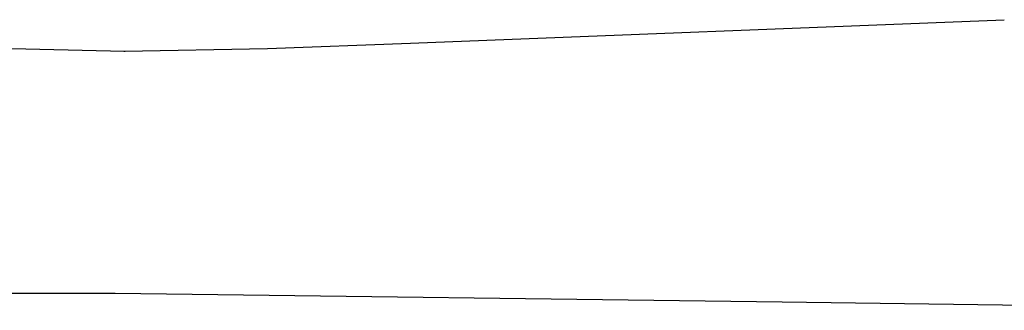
# Model space of a CAD drawing. Header units: millimetres. Extents: x -1239 to 1165, y -2569 to -664.
# Tile 27 of 44: x 600 to 686, y -2565 to -2539. Entities that reach past the tile are written whole.
import ezdxf

# ---------------------------------------------------------------- set-up
doc = ezdxf.new("R2010")
doc.units = ezdxf.units.MM
doc.layers.add('Make2D$Visible$Curvas', color=7, linetype='Continuous')

msp = doc.modelspace()

# ---------------------------------------------------------------- linework, layer by layer
at = {"layer": 'Make2D$Visible$Curvas', "color": 29, "lineweight": -3, "true_color": 0x4d342b}
for p, q in [((633.972, -2541.308), (685.83, -2539.264)), ((621.483, -2541.771), (633.972, -2541.308)), ((633.972, -2541.308), (633.972, -2541.308)), ((589.666, -2541.577), (608.988, -2542.004)), ((608.988, -2542.005), (608.98, -2542.086)), ((608.993, -2542.086), (608.98, -2542.086)), ((608.988, -2542.005), (621.483, -2541.771)), ((608.995, -2542.086), (608.988, -2542.005)), ((608.997, -2542.086), (608.995, -2542.086)), ((608.163, -2563.185), (596.288, -2563.183)), ((666.435, -2563.957), (608.163, -2563.185)), ((721.436, -2564.658), (666.435, -2563.957))]:
    msp.add_line(p, q, dxfattribs=at)

doc.saveas('drawing.dxf')
